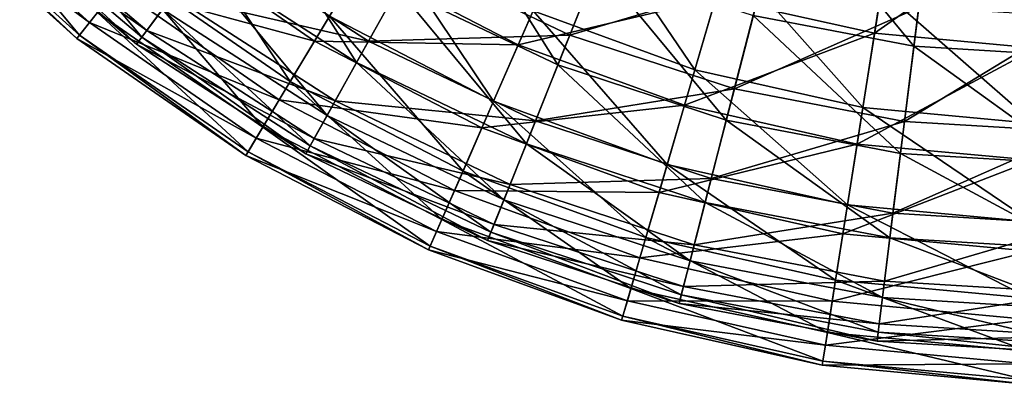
# Model space of a CAD drawing. Header units: millimetres. Extents: x 15 to 495, y -85 to 45.
# Tile 76 of 146: x 386 to 423, y -85 to -71. Entities that reach past the tile are written whole.
import ezdxf

# ---------------------------------------------------------------- set-up
doc = ezdxf.new("R2010")
doc.units = ezdxf.units.MM
doc.header["$LTSCALE"] = 25.4
doc.layers.get('0').update_dxf_attribs({"true_color": 0xff5454})

# ---------------------------------------------------------------- blocks, each defined once
blk = doc.blocks.new('PIK-II-10300.STL')
at = {"color": 7, "true_color": 0xffffff}
mesh = blk.add_polyface(dxfattribs=at)
corners = [(389.361, -70.113, 78.534), (382.692, -66.342, 71.292), (388.327, -71.42, 71.292), (383.885, -65.178, 78.534)]
mesh.append_faces([[corners[k] for k in face] for face in [(0, 1, 2), (1, 0, 3)]], dxfattribs={"vtx0": -1, "color": 7})
mesh = blk.add_polyface(dxfattribs=at)
corners = [(398.483, -69.215, 92.125), (390.942, -68.114, 85.514), (396.736, -72.122, 85.514), (393.047, -65.454, 92.125)]
mesh.append_faces([[corners[k] for k in face] for face in [(0, 1, 2), (1, 0, 3)]], dxfattribs={"vtx0": -1, "color": 7})
mesh = blk.add_polyface(dxfattribs=at)
corners = [(400.441, -69.1, 31.344), (407.878, -67.899, 25.076), (402.533, -65.351, 25.076), (406.282, -71.886, 31.344)]
mesh.append_faces([[corners[k] for k in face] for face in [(0, 1, 2), (1, 0, 3)]], dxfattribs={"vtx0": -1, "color": 7})
mesh = blk.add_polyface(dxfattribs=at)
corners = [(384.779, -66.908, 52.693), (391.429, -70.418, 45.268), (385.897, -65.745, 45.268), (390.469, -71.715, 52.693)]
mesh.append_faces([[corners[k] for k in face] for face in [(0, 1, 2), (1, 0, 3)]], dxfattribs={"vtx0": -1, "color": 7})
mesh = blk.add_polyface(dxfattribs=at)
corners = [(392.949, -68.365, 38.112), (400.441, -69.1, 31.344), (395.003, -65.59, 31.344), (398.758, -72.115, 38.112)]
mesh.append_faces([[corners[k] for k in face] for face in [(0, 1, 2), (1, 0, 3)]], dxfattribs={"vtx0": -1, "color": 7})
mesh = blk.add_polyface(dxfattribs=at)
corners = [(406.034, -68.418, 98.267), (398.483, -69.215, 92.125), (404.355, -72.25, 92.125), (400.638, -65.629, 98.267)]
mesh.append_faces([[corners[k] for k in face] for face in [(0, 1, 2), (1, 0, 3)]], dxfattribs={"vtx0": -1, "color": 7})
mesh = blk.add_polyface(dxfattribs=at)
corners = [(418.434, -66.973, 103.844), (411.742, -70.494, 98.267), (417.669, -71.823, 98.267), (413.121, -65.782, 103.844)]
mesh.append_faces([[corners[k] for k in face] for face in [(0, 1, 2), (1, 0, 3)]], dxfattribs={"vtx0": -1, "color": 7})
mesh = blk.add_polyface(dxfattribs=at)
corners = [(387.956, -71.888, 56.47), (383.036, -66.006, 49.118), (388.625, -71.043, 49.118), (382.265, -66.759, 56.47)]
mesh.append_faces([[corners[k] for k in face] for face in [(0, 1, 2), (1, 0, 3)]], dxfattribs={"vtx0": -1, "color": 7})
mesh = blk.add_polyface(dxfattribs=at)
corners = [(385.466, -66.193, 75.34), (390.282, -71.967, 67.855), (384.562, -67.134, 67.855), (391.059, -70.918, 75.34)]
mesh.append_faces([[corners[k] for k in face] for face in [(0, 1, 2), (1, 0, 3)]], dxfattribs={"vtx0": -1, "color": 7})
mesh = blk.add_polyface(dxfattribs=at)
corners = [(388.327, -71.42, 71.292), (382.149, -66.871, 63.9), (387.856, -72.014, 63.9), (382.692, -66.342, 71.292)]
mesh.append_faces([[corners[k] for k in face] for face in [(0, 1, 2), (1, 0, 3)]], dxfattribs={"vtx0": -1, "color": 7})
mesh = blk.add_polyface(dxfattribs=at)
corners = [(394.288, -66.557, 89.501), (398.31, -72.918, 82.595), (392.402, -69.104, 82.595), (399.855, -70.15, 89.501)]
mesh.append_faces([[corners[k] for k in face] for face in [(0, 1, 2), (1, 0, 3)]], dxfattribs={"vtx0": -1, "color": 7})
mesh = blk.add_polyface(dxfattribs=at)
corners = [(414.345, -66.49, 101.811), (419.14, -72.307, 95.941), (413.139, -71.162, 95.941), (419.739, -67.519, 101.811)]
mesh.append_faces([[corners[k] for k in face] for face in [(0, 1, 2), (1, 0, 3)]], dxfattribs={"vtx0": -1, "color": 7})
mesh = blk.add_polyface(dxfattribs=at)
corners = [(387.856, -72.014, 63.9), (382.265, -66.759, 56.47), (387.956, -71.888, 56.47), (382.149, -66.871, 63.9)]
mesh.append_faces([[corners[k] for k in face] for face in [(0, 1, 2), (1, 0, 3)]], dxfattribs={"vtx0": -1, "color": 7})
mesh = blk.add_polyface(dxfattribs=at)
corners = [(384.331, -67.374, 60.264), (390.469, -71.715, 52.693), (384.779, -66.908, 52.693), (390.084, -72.234, 60.264)]
mesh.append_faces([[corners[k] for k in face] for face in [(0, 1, 2), (1, 0, 3)]], dxfattribs={"vtx0": -1, "color": 7})
mesh = blk.add_polyface(dxfattribs=at)
corners = [(401.819, -66.63, 95.941), (405.835, -73.002, 89.501), (399.855, -70.15, 89.501), (407.334, -69.26, 95.941)]
mesh.append_faces([[corners[k] for k in face] for face in [(0, 1, 2), (1, 0, 3)]], dxfattribs={"vtx0": -1, "color": 7})
mesh = blk.add_polyface(dxfattribs=at)
corners = [(410.954, -73.188, 28.634), (406.692, -66.917, 22.68), (412.203, -68.921, 22.68), (404.908, -70.989, 28.634)]
mesh.append_faces([[corners[k] for k in face] for face in [(0, 1, 2), (1, 0, 3)]], dxfattribs={"vtx0": -1, "color": 7})
mesh = blk.add_polyface(dxfattribs=at)
corners = [(423.856, -67.475, 103.844), (417.669, -71.823, 98.267), (423.717, -72.383, 98.267), (418.434, -66.973, 103.844)]
mesh.append_faces([[corners[k] for k in face] for face in [(0, 1, 2), (1, 0, 3)]], dxfattribs={"vtx0": -1, "color": 7})
mesh = blk.add_polyface(dxfattribs=at)
corners = [(384.562, -67.134, 67.855), (390.084, -72.234, 60.264), (384.331, -67.374, 60.264), (390.282, -71.967, 67.855)]
mesh.append_faces([[corners[k] for k in face] for face in [(0, 1, 2), (1, 0, 3)]], dxfattribs={"vtx0": -1, "color": 7})
mesh = blk.add_polyface(dxfattribs=at)
corners = [(395.831, -73.627, 41.955), (391.621, -67.256, 35.092), (397.299, -71.185, 35.092), (389.853, -69.491, 41.955)]
mesh.append_faces([[corners[k] for k in face] for face in [(0, 1, 2), (1, 0, 3)]], dxfattribs={"vtx0": -1, "color": 7})
mesh = blk.add_polyface(dxfattribs=at)
corners = [(419.739, -67.519, 101.811), (425.238, -72.675, 95.941), (419.14, -72.307, 95.941), (425.219, -67.85, 101.811)]
mesh.append_faces([[corners[k] for k in face] for face in [(0, 1, 2), (1, 0, 3)]], dxfattribs={"vtx0": -1, "color": 7})
mesh = blk.add_polyface(dxfattribs=at)
corners = [(403.433, -74.355, 35.092), (399.192, -68.035, 28.634), (404.908, -70.989, 28.634), (397.299, -71.185, 35.092)]
mesh.append_faces([[corners[k] for k in face] for face in [(0, 1, 2), (1, 0, 3)]], dxfattribs={"vtx0": -1, "color": 7})
mesh = blk.add_polyface(dxfattribs=at)
corners = [(406.282, -71.886, 31.344), (413.505, -69.744, 25.076), (407.878, -67.899, 25.076), (412.432, -73.901, 31.344)]
mesh.append_faces([[corners[k] for k in face] for face in [(0, 1, 2), (1, 0, 3)]], dxfattribs={"vtx0": -1, "color": 7})
mesh = blk.add_polyface(dxfattribs=at)
corners = [(396.736, -72.122, 85.514), (389.361, -70.113, 78.534), (395.423, -74.307, 78.534), (390.942, -68.114, 85.514)]
mesh.append_faces([[corners[k] for k in face] for face in [(0, 1, 2), (1, 0, 3)]], dxfattribs={"vtx0": -1, "color": 7})
mesh = blk.add_polyface(dxfattribs=at)
corners = [(391.429, -70.418, 45.268), (398.758, -72.115, 38.112), (392.949, -68.365, 38.112), (397.513, -74.345, 45.268)]
mesh.append_faces([[corners[k] for k in face] for face in [(0, 1, 2), (1, 0, 3)]], dxfattribs={"vtx0": -1, "color": 7})
mesh = blk.add_polyface(dxfattribs=at)
corners = [(411.742, -70.494, 98.267), (404.355, -72.25, 92.125), (410.567, -74.509, 92.125), (406.034, -68.418, 98.267)]
mesh.append_faces([[corners[k] for k in face] for face in [(0, 1, 2), (1, 0, 3)]], dxfattribs={"vtx0": -1, "color": 7})
mesh = blk.add_polyface(dxfattribs=at)
corners = [(392.402, -69.104, 82.595), (397.21, -74.888, 75.34), (391.059, -70.918, 75.34), (398.31, -72.918, 82.595)]
mesh.append_faces([[corners[k] for k in face] for face in [(0, 1, 2), (1, 0, 3)]], dxfattribs={"vtx0": -1, "color": 7})
mesh = blk.add_polyface(dxfattribs=at)
corners = [(398.758, -72.115, 38.112), (406.282, -71.886, 31.344), (400.441, -69.1, 31.344), (404.999, -75.091, 38.112)]
mesh.append_faces([[corners[k] for k in face] for face in [(0, 1, 2), (1, 0, 3)]], dxfattribs={"vtx0": -1, "color": 7})
mesh = blk.add_polyface(dxfattribs=at)
corners = [(417.232, -74.595, 28.634), (412.203, -68.921, 22.68), (417.925, -70.204, 22.68), (410.954, -73.188, 28.634)]
mesh.append_faces([[corners[k] for k in face] for face in [(0, 1, 2), (1, 0, 3)]], dxfattribs={"vtx0": -1, "color": 7})
mesh = blk.add_polyface(dxfattribs=at)
corners = [(394.812, -75.323, 49.118), (389.853, -69.491, 41.955), (395.831, -73.627, 41.955), (388.625, -71.043, 49.118)]
mesh.append_faces([[corners[k] for k in face] for face in [(0, 1, 2), (1, 0, 3)]], dxfattribs={"vtx0": -1, "color": 7})
mesh = blk.add_polyface(dxfattribs=at)
corners = [(404.355, -72.25, 92.125), (396.736, -72.122, 85.514), (402.994, -75.357, 85.514), (398.483, -69.215, 92.125)]
mesh.append_faces([[corners[k] for k in face] for face in [(0, 1, 2), (1, 0, 3)]], dxfattribs={"vtx0": -1, "color": 7})
mesh = blk.add_polyface(dxfattribs=at)
corners = [(407.334, -69.26, 95.941), (412.131, -75.066, 89.501), (405.835, -73.002, 89.501), (413.139, -71.162, 95.941)]
mesh.append_faces([[corners[k] for k in face] for face in [(0, 1, 2), (1, 0, 3)]], dxfattribs={"vtx0": -1, "color": 7})
mesh = blk.add_polyface(dxfattribs=at)
corners = [(412.432, -73.901, 31.344), (419.322, -70.853, 25.076), (413.505, -69.744, 25.076), (418.789, -75.114, 31.344)]
mesh.append_faces([[corners[k] for k in face] for face in [(0, 1, 2), (1, 0, 3)]], dxfattribs={"vtx0": -1, "color": 7})
mesh = blk.add_polyface(dxfattribs=at)
corners = [(395.423, -74.307, 78.534), (388.327, -71.42, 71.292), (394.564, -75.735, 71.292), (389.361, -70.113, 78.534)]
mesh.append_faces([[corners[k] for k in face] for face in [(0, 1, 2), (1, 0, 3)]], dxfattribs={"vtx0": -1, "color": 7})
mesh = blk.add_polyface(dxfattribs=at)
corners = [(399.855, -70.15, 89.501), (404.657, -75.945, 82.595), (398.31, -72.918, 82.595), (405.835, -73.002, 89.501)]
mesh.append_faces([[corners[k] for k in face] for face in [(0, 1, 2), (1, 0, 3)]], dxfattribs={"vtx0": -1, "color": 7})
mesh = blk.add_polyface(dxfattribs=at)
corners = [(423.638, -75.189, 28.634), (417.925, -70.204, 22.68), (423.764, -70.745, 22.68), (417.232, -74.595, 28.634)]
mesh.append_faces([[corners[k] for k in face] for face in [(0, 1, 2), (1, 0, 3)]], dxfattribs={"vtx0": -1, "color": 7})
mesh = blk.add_polyface(dxfattribs=at)
corners = [(390.469, -71.715, 52.693), (397.513, -74.345, 45.268), (391.429, -70.418, 45.268), (396.727, -75.754, 52.693)]
mesh.append_faces([[corners[k] for k in face] for face in [(0, 1, 2), (1, 0, 3)]], dxfattribs={"vtx0": -1, "color": 7})
mesh = blk.add_polyface(dxfattribs=at)
corners = [(417.669, -71.823, 98.267), (410.567, -74.509, 92.125), (417.017, -75.956, 92.125), (411.742, -70.494, 98.267)]
mesh.append_faces([[corners[k] for k in face] for face in [(0, 1, 2), (1, 0, 3)]], dxfattribs={"vtx0": -1, "color": 7})
mesh = blk.add_polyface(dxfattribs=at)
corners = [(391.059, -70.918, 75.34), (396.574, -76.028, 67.855), (390.282, -71.967, 67.855), (397.21, -74.888, 75.34)]
mesh.append_faces([[corners[k] for k in face] for face in [(0, 1, 2), (1, 0, 3)]], dxfattribs={"vtx0": -1, "color": 7})
mesh = blk.add_polyface(dxfattribs=at)
corners = [(409.922, -76.715, 35.092), (404.908, -70.989, 28.634), (410.954, -73.188, 28.634), (403.433, -74.355, 35.092)]
mesh.append_faces([[corners[k] for k in face] for face in [(0, 1, 2), (1, 0, 3)]], dxfattribs={"vtx0": -1, "color": 7})
mesh = blk.add_polyface(dxfattribs=at)
corners = [(418.789, -75.114, 31.344), (425.232, -71.21, 25.076), (419.322, -70.853, 25.076), (425.249, -75.504, 31.344)]
mesh.append_faces([[corners[k] for k in face] for face in [(0, 1, 2), (1, 0, 3)]], dxfattribs={"vtx0": -1, "color": 7})
mesh = blk.add_polyface(dxfattribs=at)
corners = [(394.257, -76.247, 56.47), (388.625, -71.043, 49.118), (394.812, -75.323, 49.118), (387.956, -71.888, 56.47)]
mesh.append_faces([[corners[k] for k in face] for face in [(0, 1, 2), (1, 0, 3)]], dxfattribs={"vtx0": -1, "color": 7})
mesh = blk.add_polyface(dxfattribs=at)
corners = [(402.29, -76.965, 41.955), (397.299, -71.185, 35.092), (403.433, -74.355, 35.092), (395.831, -73.627, 41.955)]
mesh.append_faces([[corners[k] for k in face] for face in [(0, 1, 2), (1, 0, 3)]], dxfattribs={"vtx0": -1, "color": 7})
mesh = blk.add_polyface(dxfattribs=at)
corners = [(413.139, -71.162, 95.941), (418.64, -76.307, 89.501), (412.131, -75.066, 89.501), (419.14, -72.307, 95.941)]
mesh.append_faces([[corners[k] for k in face] for face in [(0, 1, 2), (1, 0, 3)]], dxfattribs={"vtx0": -1, "color": 7})
mesh = blk.add_polyface(dxfattribs=at)
corners = [(394.564, -75.735, 71.292), (387.856, -72.014, 63.9), (394.174, -76.385, 63.9), (388.327, -71.42, 71.292)]
mesh.append_faces([[corners[k] for k in face] for face in [(0, 1, 2), (1, 0, 3)]], dxfattribs={"vtx0": -1, "color": 7})
mesh = blk.add_polyface(dxfattribs=at)
corners = [(390.084, -72.234, 60.264), (396.727, -75.754, 52.693), (390.469, -71.715, 52.693), (396.412, -76.318, 60.264)]
mesh.append_faces([[corners[k] for k in face] for face in [(0, 1, 2), (1, 0, 3)]], dxfattribs={"vtx0": -1, "color": 7})
mesh = blk.add_polyface(dxfattribs=at)
corners = [(394.174, -76.385, 63.9), (387.956, -71.888, 56.47), (394.257, -76.247, 56.47), (387.856, -72.014, 63.9)]
mesh.append_faces([[corners[k] for k in face] for face in [(0, 1, 2), (1, 0, 3)]], dxfattribs={"vtx0": -1, "color": 7})
mesh = blk.add_polyface(dxfattribs=at)
corners = [(390.282, -71.967, 67.855), (396.412, -76.318, 60.264), (390.084, -72.234, 60.264), (396.574, -76.028, 67.855)]
mesh.append_faces([[corners[k] for k in face] for face in [(0, 1, 2), (1, 0, 3)]], dxfattribs={"vtx0": -1, "color": 7})
mesh = blk.add_polyface(dxfattribs=at)
corners = [(402.994, -75.357, 85.514), (395.423, -74.307, 78.534), (401.971, -77.692, 78.534), (396.736, -72.122, 85.514)]
mesh.append_faces([[corners[k] for k in face] for face in [(0, 1, 2), (1, 0, 3)]], dxfattribs={"vtx0": -1, "color": 7})
mesh = blk.add_polyface(dxfattribs=at)
corners = [(397.513, -74.345, 45.268), (404.999, -75.091, 38.112), (398.758, -72.115, 38.112), (404.049, -77.462, 45.268)]
mesh.append_faces([[corners[k] for k in face] for face in [(0, 1, 2), (1, 0, 3)]], dxfattribs={"vtx0": -1, "color": 7})
mesh = blk.add_polyface(dxfattribs=at)
corners = [(404.999, -75.091, 38.112), (412.432, -73.901, 31.344), (406.282, -71.886, 31.344), (411.569, -77.245, 38.112)]
mesh.append_faces([[corners[k] for k in face] for face in [(0, 1, 2), (1, 0, 3)]], dxfattribs={"vtx0": -1, "color": 7})
mesh = blk.add_polyface(dxfattribs=at)
corners = [(423.717, -72.383, 98.267), (417.017, -75.956, 92.125), (423.599, -76.565, 92.125), (417.669, -71.823, 98.267)]
mesh.append_faces([[corners[k] for k in face] for face in [(0, 1, 2), (1, 0, 3)]], dxfattribs={"vtx0": -1, "color": 7})
mesh = blk.add_polyface(dxfattribs=at)
corners = [(410.567, -74.509, 92.125), (402.994, -75.357, 85.514), (409.615, -77.765, 85.514), (404.355, -72.25, 92.125)]
mesh.append_faces([[corners[k] for k in face] for face in [(0, 1, 2), (1, 0, 3)]], dxfattribs={"vtx0": -1, "color": 7})
mesh = blk.add_polyface(dxfattribs=at)
corners = [(419.14, -72.307, 95.941), (425.253, -76.707, 89.501), (418.64, -76.307, 89.501), (425.238, -72.675, 95.941)]
mesh.append_faces([[corners[k] for k in face] for face in [(0, 1, 2), (1, 0, 3)]], dxfattribs={"vtx0": -1, "color": 7})
mesh = blk.add_polyface(dxfattribs=at)
corners = [(398.31, -72.918, 82.595), (403.818, -78.039, 75.34), (397.21, -74.888, 75.34), (404.657, -75.945, 82.595)]
mesh.append_faces([[corners[k] for k in face] for face in [(0, 1, 2), (1, 0, 3)]], dxfattribs={"vtx0": -1, "color": 7})
mesh = blk.add_polyface(dxfattribs=at)
corners = [(405.835, -73.002, 89.501), (411.339, -78.135, 82.595), (404.657, -75.945, 82.595), (412.131, -75.066, 89.501)]
mesh.append_faces([[corners[k] for k in face] for face in [(0, 1, 2), (1, 0, 3)]], dxfattribs={"vtx0": -1, "color": 7})
mesh = blk.add_polyface(dxfattribs=at)
corners = [(416.659, -78.226, 35.092), (410.954, -73.188, 28.634), (417.232, -74.595, 28.634), (409.922, -76.715, 35.092)]
mesh.append_faces([[corners[k] for k in face] for face in [(0, 1, 2), (1, 0, 3)]], dxfattribs={"vtx0": -1, "color": 7})
mesh = blk.add_polyface(dxfattribs=at)
corners = [(401.495, -78.777, 49.118), (395.831, -73.627, 41.955), (402.29, -76.965, 41.955), (394.812, -75.323, 49.118)]
mesh.append_faces([[corners[k] for k in face] for face in [(0, 1, 2), (1, 0, 3)]], dxfattribs={"vtx0": -1, "color": 7})
mesh = blk.add_polyface(dxfattribs=at)
corners = [(411.569, -77.245, 38.112), (418.789, -75.114, 31.344), (412.432, -73.901, 31.344), (418.36, -78.54, 38.112)]
mesh.append_faces([[corners[k] for k in face] for face in [(0, 1, 2), (1, 0, 3)]], dxfattribs={"vtx0": -1, "color": 7})
mesh = blk.add_polyface(dxfattribs=at)
corners = [(401.971, -77.692, 78.534), (394.564, -75.735, 71.292), (401.302, -79.218, 71.292), (395.423, -74.307, 78.534)]
mesh.append_faces([[corners[k] for k in face] for face in [(0, 1, 2), (1, 0, 3)]], dxfattribs={"vtx0": -1, "color": 7})
mesh = blk.add_polyface(dxfattribs=at)
corners = [(396.727, -75.754, 52.693), (404.049, -77.462, 45.268), (397.513, -74.345, 45.268), (403.449, -78.96, 52.693)]
mesh.append_faces([[corners[k] for k in face] for face in [(0, 1, 2), (1, 0, 3)]], dxfattribs={"vtx0": -1, "color": 7})
mesh = blk.add_polyface(dxfattribs=at)
corners = [(409.122, -79.45, 41.955), (403.433, -74.355, 35.092), (409.922, -76.715, 35.092), (402.29, -76.965, 41.955)]
mesh.append_faces([[corners[k] for k in face] for face in [(0, 1, 2), (1, 0, 3)]], dxfattribs={"vtx0": -1, "color": 7})
mesh = blk.add_polyface(dxfattribs=at)
corners = [(417.017, -75.956, 92.125), (409.615, -77.765, 85.514), (416.489, -79.306, 85.514), (410.567, -74.509, 92.125)]
mesh.append_faces([[corners[k] for k in face] for face in [(0, 1, 2), (1, 0, 3)]], dxfattribs={"vtx0": -1, "color": 7})
mesh = blk.add_polyface(dxfattribs=at)
corners = [(423.535, -78.863, 35.092), (417.232, -74.595, 28.634), (423.638, -75.189, 28.634), (416.659, -78.226, 35.092)]
mesh.append_faces([[corners[k] for k in face] for face in [(0, 1, 2), (1, 0, 3)]], dxfattribs={"vtx0": -1, "color": 7})
mesh = blk.add_polyface(dxfattribs=at)
corners = [(397.21, -74.888, 75.34), (403.333, -79.251, 67.855), (396.574, -76.028, 67.855), (403.818, -78.039, 75.34)]
mesh.append_faces([[corners[k] for k in face] for face in [(0, 1, 2), (1, 0, 3)]], dxfattribs={"vtx0": -1, "color": 7})
mesh = blk.add_polyface(dxfattribs=at)
corners = [(412.131, -75.066, 89.501), (418.246, -79.453, 82.595), (411.339, -78.135, 82.595), (418.64, -76.307, 89.501)]
mesh.append_faces([[corners[k] for k in face] for face in [(0, 1, 2), (1, 0, 3)]], dxfattribs={"vtx0": -1, "color": 7})
mesh = blk.add_polyface(dxfattribs=at)
corners = [(401.063, -79.765, 56.47), (394.812, -75.323, 49.118), (401.495, -78.777, 49.118), (394.257, -76.247, 56.47)]
mesh.append_faces([[corners[k] for k in face] for face in [(0, 1, 2), (1, 0, 3)]], dxfattribs={"vtx0": -1, "color": 7})
mesh = blk.add_polyface(dxfattribs=at)
corners = [(409.615, -77.765, 85.514), (401.971, -77.692, 78.534), (408.899, -80.211, 78.534), (402.994, -75.357, 85.514)]
mesh.append_faces([[corners[k] for k in face] for face in [(0, 1, 2), (1, 0, 3)]], dxfattribs={"vtx0": -1, "color": 7})
mesh = blk.add_polyface(dxfattribs=at)
corners = [(404.049, -77.462, 45.268), (411.569, -77.245, 38.112), (404.999, -75.091, 38.112), (410.93, -79.718, 45.268)]
mesh.append_faces([[corners[k] for k in face] for face in [(0, 1, 2), (1, 0, 3)]], dxfattribs={"vtx0": -1, "color": 7})
mesh = blk.add_polyface(dxfattribs=at)
corners = [(418.36, -78.54, 38.112), (425.249, -75.504, 31.344), (418.789, -75.114, 31.344), (425.262, -78.957, 38.112)]
mesh.append_faces([[corners[k] for k in face] for face in [(0, 1, 2), (1, 0, 3)]], dxfattribs={"vtx0": -1, "color": 7})
mesh = blk.add_polyface(dxfattribs=at)
corners = [(401.302, -79.218, 71.292), (394.174, -76.385, 63.9), (400.998, -79.913, 63.9), (394.564, -75.735, 71.292)]
mesh.append_faces([[corners[k] for k in face] for face in [(0, 1, 2), (1, 0, 3)]], dxfattribs={"vtx0": -1, "color": 7})
mesh = blk.add_polyface(dxfattribs=at)
corners = [(396.412, -76.318, 60.264), (403.449, -78.96, 52.693), (396.727, -75.754, 52.693), (403.209, -79.56, 60.264)]
mesh.append_faces([[corners[k] for k in face] for face in [(0, 1, 2), (1, 0, 3)]], dxfattribs={"vtx0": -1, "color": 7})
mesh = blk.add_polyface(dxfattribs=at)
corners = [(396.574, -76.028, 67.855), (403.209, -79.56, 60.264), (396.412, -76.318, 60.264), (403.333, -79.251, 67.855)]
mesh.append_faces([[corners[k] for k in face] for face in [(0, 1, 2), (1, 0, 3)]], dxfattribs={"vtx0": -1, "color": 7})
mesh = blk.add_polyface(dxfattribs=at)
corners = [(404.657, -75.945, 82.595), (410.775, -80.32, 75.34), (403.818, -78.039, 75.34), (411.339, -78.135, 82.595)]
mesh.append_faces([[corners[k] for k in face] for face in [(0, 1, 2), (1, 0, 3)]], dxfattribs={"vtx0": -1, "color": 7})
mesh = blk.add_polyface(dxfattribs=at)
corners = [(423.599, -76.565, 92.125), (416.489, -79.306, 85.514), (423.504, -79.956, 85.514), (417.017, -75.956, 92.125)]
mesh.append_faces([[corners[k] for k in face] for face in [(0, 1, 2), (1, 0, 3)]], dxfattribs={"vtx0": -1, "color": 7})
mesh = blk.add_polyface(dxfattribs=at)
corners = [(400.998, -79.913, 63.9), (394.257, -76.247, 56.47), (401.063, -79.765, 56.47), (394.174, -76.385, 63.9)]
mesh.append_faces([[corners[k] for k in face] for face in [(0, 1, 2), (1, 0, 3)]], dxfattribs={"vtx0": -1, "color": 7})
mesh = blk.add_polyface(dxfattribs=at)
corners = [(418.64, -76.307, 89.501), (425.265, -79.877, 82.595), (418.246, -79.453, 82.595), (425.253, -76.707, 89.501)]
mesh.append_faces([[corners[k] for k in face] for face in [(0, 1, 2), (1, 0, 3)]], dxfattribs={"vtx0": -1, "color": 7})
mesh = blk.add_polyface(dxfattribs=at)
corners = [(416.215, -81.04, 41.955), (409.922, -76.715, 35.092), (416.659, -78.226, 35.092), (409.122, -79.45, 41.955)]
mesh.append_faces([[corners[k] for k in face] for face in [(0, 1, 2), (1, 0, 3)]], dxfattribs={"vtx0": -1, "color": 7})
mesh = blk.add_polyface(dxfattribs=at)
corners = [(408.566, -81.349, 49.118), (402.29, -76.965, 41.955), (409.122, -79.45, 41.955), (401.495, -78.777, 49.118)]
mesh.append_faces([[corners[k] for k in face] for face in [(0, 1, 2), (1, 0, 3)]], dxfattribs={"vtx0": -1, "color": 7})
mesh = blk.add_polyface(dxfattribs=at)
corners = [(410.93, -79.718, 45.268), (418.36, -78.54, 38.112), (411.569, -77.245, 38.112), (418.043, -81.075, 45.268)]
mesh.append_faces([[corners[k] for k in face] for face in [(0, 1, 2), (1, 0, 3)]], dxfattribs={"vtx0": -1, "color": 7})
mesh = blk.add_polyface(dxfattribs=at)
corners = [(403.449, -78.96, 52.693), (410.93, -79.718, 45.268), (404.049, -77.462, 45.268), (410.527, -81.28, 52.693)]
mesh.append_faces([[corners[k] for k in face] for face in [(0, 1, 2), (1, 0, 3)]], dxfattribs={"vtx0": -1, "color": 7})
mesh = blk.add_polyface(dxfattribs=at)
corners = [(408.899, -80.211, 78.534), (401.302, -79.218, 71.292), (408.431, -81.81, 71.292), (401.971, -77.692, 78.534)]
mesh.append_faces([[corners[k] for k in face] for face in [(0, 1, 2), (1, 0, 3)]], dxfattribs={"vtx0": -1, "color": 7})
mesh = blk.add_polyface(dxfattribs=at)
corners = [(416.489, -79.306, 85.514), (408.899, -80.211, 78.534), (416.092, -81.824, 78.534), (409.615, -77.765, 85.514)]
mesh.append_faces([[corners[k] for k in face] for face in [(0, 1, 2), (1, 0, 3)]], dxfattribs={"vtx0": -1, "color": 7})
mesh = blk.add_polyface(dxfattribs=at)
corners = [(403.818, -78.039, 75.34), (410.449, -81.584, 67.855), (403.333, -79.251, 67.855), (410.775, -80.32, 75.34)]
mesh.append_faces([[corners[k] for k in face] for face in [(0, 1, 2), (1, 0, 3)]], dxfattribs={"vtx0": -1, "color": 7})
mesh = blk.add_polyface(dxfattribs=at)
corners = [(411.339, -78.135, 82.595), (417.966, -81.692, 75.34), (410.775, -80.32, 75.34), (418.246, -79.453, 82.595)]
mesh.append_faces([[corners[k] for k in face] for face in [(0, 1, 2), (1, 0, 3)]], dxfattribs={"vtx0": -1, "color": 7})
mesh = blk.add_polyface(dxfattribs=at)
corners = [(423.454, -81.711, 41.955), (416.659, -78.226, 35.092), (423.535, -78.863, 35.092), (416.215, -81.04, 41.955)]
mesh.append_faces([[corners[k] for k in face] for face in [(0, 1, 2), (1, 0, 3)]], dxfattribs={"vtx0": -1, "color": 7})
mesh = blk.add_polyface(dxfattribs=at)
corners = [(418.043, -81.075, 45.268), (425.262, -78.957, 38.112), (418.36, -78.54, 38.112), (425.272, -81.511, 45.268)]
mesh.append_faces([[corners[k] for k in face] for face in [(0, 1, 2), (1, 0, 3)]], dxfattribs={"vtx0": -1, "color": 7})
mesh = blk.add_polyface(dxfattribs=at)
corners = [(408.263, -82.384, 56.47), (401.495, -78.777, 49.118), (408.566, -81.349, 49.118), (401.063, -79.765, 56.47)]
mesh.append_faces([[corners[k] for k in face] for face in [(0, 1, 2), (1, 0, 3)]], dxfattribs={"vtx0": -1, "color": 7})
mesh = blk.add_polyface(dxfattribs=at)
corners = [(403.209, -79.56, 60.264), (410.527, -81.28, 52.693), (403.449, -78.96, 52.693), (410.366, -81.905, 60.264)]
mesh.append_faces([[corners[k] for k in face] for face in [(0, 1, 2), (1, 0, 3)]], dxfattribs={"vtx0": -1, "color": 7})
mesh = blk.add_polyface(dxfattribs=at)
corners = [(408.431, -81.81, 71.292), (400.998, -79.913, 63.9), (408.218, -82.538, 63.9), (401.302, -79.218, 71.292)]
mesh.append_faces([[corners[k] for k in face] for face in [(0, 1, 2), (1, 0, 3)]], dxfattribs={"vtx0": -1, "color": 7})
mesh = blk.add_polyface(dxfattribs=at)
corners = [(403.333, -79.251, 67.855), (410.366, -81.905, 60.264), (403.209, -79.56, 60.264), (410.449, -81.584, 67.855)]
mesh.append_faces([[corners[k] for k in face] for face in [(0, 1, 2), (1, 0, 3)]], dxfattribs={"vtx0": -1, "color": 7})
mesh = blk.add_polyface(dxfattribs=at)
corners = [(415.907, -82.995, 49.118), (409.122, -79.45, 41.955), (416.215, -81.04, 41.955), (408.566, -81.349, 49.118)]
mesh.append_faces([[corners[k] for k in face] for face in [(0, 1, 2), (1, 0, 3)]], dxfattribs={"vtx0": -1, "color": 7})
mesh = blk.add_polyface(dxfattribs=at)
corners = [(423.504, -79.956, 85.514), (416.092, -81.824, 78.534), (423.432, -82.504, 78.534), (416.489, -79.306, 85.514)]
mesh.append_faces([[corners[k] for k in face] for face in [(0, 1, 2), (1, 0, 3)]], dxfattribs={"vtx0": -1, "color": 7})
mesh = blk.add_polyface(dxfattribs=at)
corners = [(418.246, -79.453, 82.595), (425.274, -82.133, 75.34), (417.966, -81.692, 75.34), (425.265, -79.877, 82.595)]
mesh.append_faces([[corners[k] for k in face] for face in [(0, 1, 2), (1, 0, 3)]], dxfattribs={"vtx0": -1, "color": 7})
mesh = blk.add_polyface(dxfattribs=at)
corners = [(408.218, -82.538, 63.9), (401.063, -79.765, 56.47), (408.263, -82.384, 56.47), (400.998, -79.913, 63.9)]
mesh.append_faces([[corners[k] for k in face] for face in [(0, 1, 2), (1, 0, 3)]], dxfattribs={"vtx0": -1, "color": 7})
mesh = blk.add_polyface(dxfattribs=at)
corners = [(410.527, -81.28, 52.693), (418.043, -81.075, 45.268), (410.93, -79.718, 45.268), (417.843, -82.676, 52.693)]
mesh.append_faces([[corners[k] for k in face] for face in [(0, 1, 2), (1, 0, 3)]], dxfattribs={"vtx0": -1, "color": 7})
mesh = blk.add_polyface(dxfattribs=at)
corners = [(416.092, -81.824, 78.534), (408.431, -81.81, 71.292), (415.832, -83.47, 71.292), (408.899, -80.211, 78.534)]
mesh.append_faces([[corners[k] for k in face] for face in [(0, 1, 2), (1, 0, 3)]], dxfattribs={"vtx0": -1, "color": 7})
mesh = blk.add_polyface(dxfattribs=at)
corners = [(410.775, -80.32, 75.34), (417.804, -82.987, 67.855), (410.449, -81.584, 67.855), (417.966, -81.692, 75.34)]
mesh.append_faces([[corners[k] for k in face] for face in [(0, 1, 2), (1, 0, 3)]], dxfattribs={"vtx0": -1, "color": 7})
mesh = blk.add_polyface(dxfattribs=at)
corners = [(410.366, -81.905, 60.264), (417.843, -82.676, 52.693), (410.527, -81.28, 52.693), (417.763, -83.317, 60.264)]
mesh.append_faces([[corners[k] for k in face] for face in [(0, 1, 2), (1, 0, 3)]], dxfattribs={"vtx0": -1, "color": 7})
mesh = blk.add_polyface(dxfattribs=at)
corners = [(423.398, -83.689, 49.118), (416.215, -81.04, 41.955), (423.454, -81.711, 41.955), (415.907, -82.995, 49.118)]
mesh.append_faces([[corners[k] for k in face] for face in [(0, 1, 2), (1, 0, 3)]], dxfattribs={"vtx0": -1, "color": 7})
mesh = blk.add_polyface(dxfattribs=at)
corners = [(417.843, -82.676, 52.693), (425.272, -81.511, 45.268), (418.043, -81.075, 45.268), (425.278, -83.125, 52.693)]
mesh.append_faces([[corners[k] for k in face] for face in [(0, 1, 2), (1, 0, 3)]], dxfattribs={"vtx0": -1, "color": 7})
mesh = blk.add_polyface(dxfattribs=at)
corners = [(415.739, -84.06, 56.47), (408.566, -81.349, 49.118), (415.907, -82.995, 49.118), (408.263, -82.384, 56.47)]
mesh.append_faces([[corners[k] for k in face] for face in [(0, 1, 2), (1, 0, 3)]], dxfattribs={"vtx0": -1, "color": 7})
mesh = blk.add_polyface(dxfattribs=at)
corners = [(410.449, -81.584, 67.855), (417.763, -83.317, 60.264), (410.366, -81.905, 60.264), (417.804, -82.987, 67.855)]
mesh.append_faces([[corners[k] for k in face] for face in [(0, 1, 2), (1, 0, 3)]], dxfattribs={"vtx0": -1, "color": 7})
mesh = blk.add_polyface(dxfattribs=at)
corners = [(417.966, -81.692, 75.34), (425.279, -83.438, 67.855), (417.804, -82.987, 67.855), (425.274, -82.133, 75.34)]
mesh.append_faces([[corners[k] for k in face] for face in [(0, 1, 2), (1, 0, 3)]], dxfattribs={"vtx0": -1, "color": 7})
mesh = blk.add_polyface(dxfattribs=at)
corners = [(415.832, -83.47, 71.292), (408.218, -82.538, 63.9), (415.714, -84.219, 63.9), (408.431, -81.81, 71.292)]
mesh.append_faces([[corners[k] for k in face] for face in [(0, 1, 2), (1, 0, 3)]], dxfattribs={"vtx0": -1, "color": 7})
mesh = blk.add_polyface(dxfattribs=at)
corners = [(423.432, -82.504, 78.534), (415.832, -83.47, 71.292), (423.385, -84.169, 71.292), (416.092, -81.824, 78.534)]
mesh.append_faces([[corners[k] for k in face] for face in [(0, 1, 2), (1, 0, 3)]], dxfattribs={"vtx0": -1, "color": 7})
mesh = blk.add_polyface(dxfattribs=at)
corners = [(415.714, -84.219, 63.9), (408.263, -82.384, 56.47), (415.739, -84.06, 56.47), (408.218, -82.538, 63.9)]
mesh.append_faces([[corners[k] for k in face] for face in [(0, 1, 2), (1, 0, 3)]], dxfattribs={"vtx0": -1, "color": 7})
mesh = blk.add_polyface(dxfattribs=at)
corners = [(417.763, -83.317, 60.264), (425.278, -83.125, 52.693), (417.843, -82.676, 52.693), (425.28, -83.771, 60.264)]
mesh.append_faces([[corners[k] for k in face] for face in [(0, 1, 2), (1, 0, 3)]], dxfattribs={"vtx0": -1, "color": 7})
mesh = blk.add_polyface(dxfattribs=at)
corners = [(423.368, -84.766, 56.47), (415.907, -82.995, 49.118), (423.398, -83.689, 49.118), (415.739, -84.06, 56.47)]
mesh.append_faces([[corners[k] for k in face] for face in [(0, 1, 2), (1, 0, 3)]], dxfattribs={"vtx0": -1, "color": 7})
mesh = blk.add_polyface(dxfattribs=at)
corners = [(417.804, -82.987, 67.855), (425.28, -83.771, 60.264), (417.763, -83.317, 60.264), (425.279, -83.438, 67.855)]
mesh.append_faces([[corners[k] for k in face] for face in [(0, 1, 2), (1, 0, 3)]], dxfattribs={"vtx0": -1, "color": 7})
mesh = blk.add_polyface(dxfattribs=at)
corners = [(423.385, -84.169, 71.292), (415.714, -84.219, 63.9), (423.363, -84.927, 63.9), (415.832, -83.47, 71.292)]
mesh.append_faces([[corners[k] for k in face] for face in [(0, 1, 2), (1, 0, 3)]], dxfattribs={"vtx0": -1, "color": 7})
mesh = blk.add_polyface(dxfattribs=at)
corners = [(423.363, -84.927, 63.9), (415.739, -84.06, 56.47), (423.368, -84.766, 56.47), (415.714, -84.219, 63.9)]
mesh.append_faces([[corners[k] for k in face] for face in [(0, 1, 2), (1, 0, 3)]], dxfattribs={"vtx0": -1, "color": 7})

msp = doc.modelspace()

# ---------------------------------------------------------------- block references
at = {"color": 0}
msp.add_blockref('PIK-II-10300.STL', (0, 0), dxfattribs=at)

doc.saveas('drawing.dxf')
